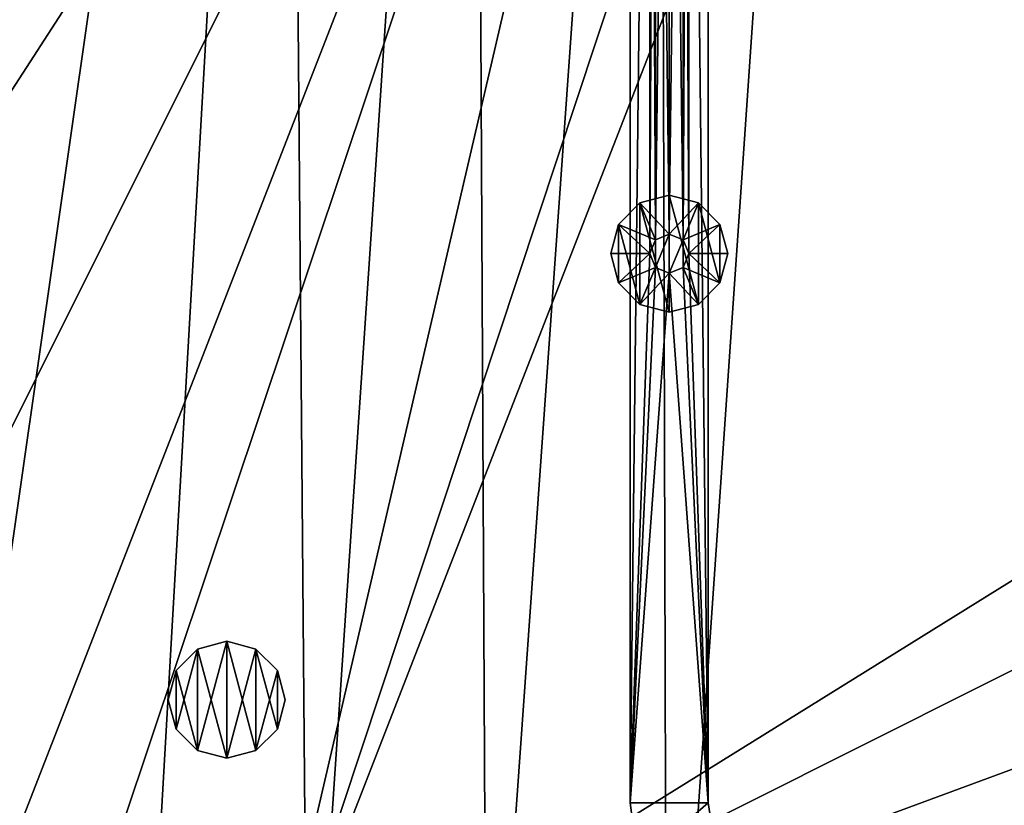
# Model space of a CAD drawing. Header units: metres. Extents: x -1651 to 0, y -1070 to 0.
# Tile 68 of 111: x -757 to -504, y -759 to -558. Entities that reach past the tile are written whole.
import ezdxf

# ---------------------------------------------------------------- set-up
doc = ezdxf.new("R2010")
doc.units = ezdxf.units.M

msp = doc.modelspace()

# ---------------------------------------------------------------- linework, layer by layer
at = {"layer": 'None'}
for points in [[(-800.920776, -164.661942, -406), (-749.313782, -180.700699, -406), (-868.193237, -789.862549, -406)], [(-749.313782, -180.700699, -406), (-688.147278, -202.117401, -406), (-868.193237, -789.862549, -406)], [(-799.297241, -195.06424, -403), (-976.156128, -708.609314, -403), (-741.410889, -213.593506, -403)], [(-868.193237, -789.862549, -406), (-688.147278, -202.117401, -406), (-829.429016, -805.309204, -406)], [(-688.147278, -202.117401, -406), (-777.389954, -824.316711, -406), (-829.429016, -805.309204, -406)], [(-688.147278, -202.117401, -406), (-724.750854, -841.593079, -406), (-777.389954, -824.316711, -406)], [(-682.642212, -854.043579, -406), (-724.750854, -841.593079, -406), (-688.147278, -202.117401, -406)], [(-639.965881, -220.892624, -406), (-682.642212, -854.043579, -406), (-688.147278, -202.117401, -406)], [(-976.156128, -708.609314, -403), (-928.621887, -731.870789, -403), (-741.410889, -213.593506, -403)], [(-741.410889, -213.593506, -403), (-928.621887, -731.870789, -403), (-688.333191, -232.690948, -403)], [(-636.776367, -866.25531, -406), (-682.642212, -854.043579, -406), (-639.965881, -220.892624, -406)], [(-592.386963, -241.14595, -406), (-636.776367, -866.25531, -406), (-639.965881, -220.892624, -406)], [(-928.621887, -731.870789, -403), (-874.955444, -755.91217, -403), (-688.333191, -232.690948, -403)], [(-688.333191, -232.690948, -403), (-874.955444, -755.91217, -403), (-629.783752, -256.189758, -403)], [(-590.582947, -877.16272, -406), (-636.776367, -866.25531, -406), (-592.386963, -241.14595, -406)], [(-548.162048, -261.558014, -406), (-590.582947, -877.16272, -406), (-592.386963, -241.14595, -406)], [(-874.955444, -755.91217, -403), (-569.125183, -283.351929, -403), (-629.783752, -256.189758, -403)], [(-404.908142, -732.795654, -406), (-590.582947, -877.16272, -406), (-548.162048, -261.558014, -406)], [(-495.653809, -287.867249, -406), (-404.908142, -732.795654, -406), (-548.162048, -261.558014, -406)], [(-874.955444, -755.91217, -403), (-817.022522, -779.343079, -403), (-569.125183, -283.351929, -403)], [(-817.022522, -779.343079, -403), (-769.123169, -796.820801, -403), (-569.125183, -283.351929, -403)], [(-569.125183, -283.351929, -403), (-769.123169, -796.820801, -403), (-743.870544, -805.366028, -403)], [(-743.870544, -805.366028, -403), (-694.077942, -820.897461, -403), (-569.125183, -283.351929, -403)], [(-694.077942, -820.897461, -403), (-523.273865, -305.881409, -403), (-569.125183, -283.351929, -403)], [(-694.077942, -820.897461, -403), (-498.573669, -318.762085, -403), (-523.273865, -305.881409, -403)], [(-359.734283, -613.318115, -403), (-498.573669, -318.762085, -403), (-694.077942, -820.897461, -403)], [(-386.842804, -666.990295, -403), (-359.734283, -613.318115, -403), (-694.077942, -820.897461, -403)], [(-694.077942, -820.897461, -403), (-417.359283, -718.800415, -403), (-386.842804, -666.990295, -403)], [(-451.195709, -768.505371, -403), (-417.359283, -718.800415, -403), (-694.077942, -820.897461, -403)], [(-404.908142, -732.795654, -406), (-413.763672, -746.690247, -406), (-590.582947, -877.16272, -406)], [(-413.763672, -746.690247, -406), (-422.483612, -759.920715, -406), (-590.582947, -877.16272, -406)]]:
    msp.add_3dface(points, dxfattribs=at)
at = {"layer": 'None0'}
for points in [[(-600.000183, -758.689636, -410), (-595.000183, -313.000092, -410), (-600.000183, -80.000092, -410)], [(-600.000183, -80.000092, -410), (-600.000183, -80.000092, -430), (-600.000183, -758.689636, -410)], [(-600.000183, -80.000092, -430), (-600.000183, -758.689636, -430), (-600.000183, -758.689636, -410)], [(-600.000183, -80.000092, -430), (-595.000183, -313.000092, -430), (-600.000183, -758.689636, -430)], [(-580.000183, -80.000092, -410), (-585.000183, -313.000092, -410), (-580.000183, -758.689636, -410)], [(-580.000183, -758.689636, -430), (-585.000183, -313.000092, -430), (-580.000183, -80.000092, -430)], [(-580.000183, -80.000092, -410), (-580.000183, -758.689636, -410), (-580.000183, -80.000092, -430)], [(-580.000183, -758.689636, -410), (-580.000183, -758.689636, -430), (-580.000183, -80.000092, -430)], [(-595.000183, -618.000122, -410), (-595.000183, -313.000092, -410), (-600.000183, -758.689636, -410)], [(-595.000183, -313.000092, -430), (-595.000183, -618.000122, -430), (-600.000183, -758.689636, -430)], [(-593.535706, -316.535614, -410), (-595.000183, -313.000092, -410), (-595.000183, -618.000122, -410)], [(-595.000183, -618.000122, -430), (-595.000183, -313.000092, -430), (-593.535706, -614.464539, -430)], [(-595.000183, -313.000092, -430), (-593.535706, -316.535614, -430), (-593.535706, -614.464539, -430)], [(-585.000183, -618.000122, -410), (-585.000183, -313.000092, -410), (-586.464661, -614.464539, -410)], [(-585.000183, -313.000092, -410), (-586.464661, -316.535614, -410), (-586.464661, -614.464539, -410)], [(-586.464661, -316.535614, -430), (-585.000183, -313.000092, -430), (-585.000183, -618.000122, -430)], [(-585.000183, -313.000092, -410), (-585.000183, -618.000122, -410), (-580.000183, -758.689636, -410)], [(-585.000183, -618.000122, -430), (-585.000183, -313.000092, -430), (-580.000183, -758.689636, -430)], [(-593.535706, -614.464539, -410), (-593.535706, -316.535614, -410), (-595.000183, -618.000122, -410)], [(-590.000183, -318.000092, -410), (-593.535706, -316.535614, -410), (-593.535706, -614.464539, -410)], [(-593.535706, -614.464539, -430), (-593.535706, -316.535614, -430), (-590.000183, -613.000122, -430)], [(-593.535706, -316.535614, -430), (-590.000183, -318.000092, -430), (-590.000183, -613.000122, -430)], [(-590.000183, -613.000122, -410), (-590.000183, -318.000092, -410), (-593.535706, -614.464539, -410)], [(-586.464661, -614.464539, -410), (-586.464661, -316.535614, -410), (-590.000183, -613.000122, -410)], [(-586.464661, -316.535614, -410), (-590.000183, -318.000092, -410), (-590.000183, -613.000122, -410)], [(-590.000183, -318.000092, -430), (-586.464661, -316.535614, -430), (-586.464661, -614.464539, -430)], [(-590.000183, -613.000122, -430), (-590.000183, -318.000092, -430), (-586.464661, -614.464539, -430)], [(-586.464661, -614.464539, -430), (-586.464661, -316.535614, -430), (-585.000183, -618.000122, -430)], [(-597.500183, -605.009705, -510), (-590.000183, -603.000122, -510), (-597.500183, -605.009705, -550)], [(-590.000183, -603.000122, -510), (-590.000183, -603.000122, -550), (-597.500183, -605.009705, -550)], [(-597.500183, -605.009705, -550), (-590.000183, -603.000122, -550), (-590.000183, -633.000122, -550)], [(-590.000183, -613.000122, -510), (-590.000183, -603.000122, -510), (-597.500183, -605.009705, -510)], [(-590.000183, -603.000122, -510), (-582.500183, -605.009705, -510), (-590.000183, -603.000122, -550)], [(-582.500183, -605.009705, -510), (-582.500183, -605.009705, -550), (-590.000183, -603.000122, -550)], [(-590.000183, -603.000122, -550), (-582.500183, -630.990479, -550), (-590.000183, -633.000122, -550)], [(-590.000183, -603.000122, -550), (-582.500183, -605.009705, -550), (-582.500183, -630.990479, -550)], [(-582.500183, -605.009705, -510), (-590.000183, -603.000122, -510), (-590.000183, -613.000122, -510)], [(-602.990601, -610.500122, -510), (-597.500183, -605.009705, -510), (-602.990601, -610.500122, -550)], [(-597.500183, -605.009705, -510), (-597.500183, -605.009705, -550), (-602.990601, -610.500122, -550)], [(-602.990601, -610.500122, -550), (-597.500183, -605.009705, -550), (-597.500183, -630.990479, -550)], [(-597.500183, -605.009705, -510), (-602.990601, -610.500122, -510), (-593.535706, -614.464539, -510)], [(-597.500183, -605.009705, -550), (-590.000183, -633.000122, -550), (-597.500183, -630.990479, -550)], [(-590.000183, -613.000122, -510), (-597.500183, -605.009705, -510), (-593.535706, -614.464539, -510)], [(-586.464661, -614.464539, -510), (-582.500183, -605.009705, -510), (-590.000183, -613.000122, -510)], [(-577.009827, -610.500122, -510), (-582.500183, -605.009705, -510), (-586.464661, -614.464539, -510)], [(-582.500183, -605.009705, -510), (-577.009827, -610.500122, -510), (-582.500183, -605.009705, -550)], [(-577.009827, -610.500122, -510), (-577.009827, -610.500122, -550), (-582.500183, -605.009705, -550)], [(-582.500183, -605.009705, -550), (-577.009827, -625.500122, -550), (-582.500183, -630.990479, -550)], [(-582.500183, -605.009705, -550), (-577.009827, -610.500122, -550), (-577.009827, -625.500122, -550)], [(-605.000183, -618.000122, -510), (-602.990601, -610.500122, -510), (-605.000183, -618.000122, -550)], [(-602.990601, -610.500122, -510), (-602.990601, -610.500122, -550), (-605.000183, -618.000122, -550)], [(-605.000183, -618.000122, -550), (-602.990601, -610.500122, -550), (-602.990601, -625.500122, -550)], [(-602.990601, -610.500122, -510), (-605.000183, -618.000122, -510), (-595.000183, -618.000122, -510)], [(-602.990601, -610.500122, -550), (-597.500183, -630.990479, -550), (-602.990601, -625.500122, -550)], [(-593.535706, -614.464539, -510), (-602.990601, -610.500122, -510), (-595.000183, -618.000122, -510)], [(-585.000183, -618.000122, -510), (-577.009827, -610.500122, -510), (-586.464661, -614.464539, -510)], [(-585.000183, -618.000122, -510), (-575.000183, -618.000122, -510), (-577.009827, -610.500122, -510)], [(-577.009827, -610.500122, -510), (-575.000183, -618.000122, -510), (-577.009827, -610.500122, -550)], [(-575.000183, -618.000122, -510), (-575.000183, -618.000122, -550), (-577.009827, -610.500122, -550)], [(-577.009827, -610.500122, -550), (-575.000183, -618.000122, -550), (-577.009827, -625.500122, -550)], [(-590.000183, -613.000122, -410), (-593.535706, -614.464539, -410), (-590.000183, -613.000122, -408)], [(-593.535706, -614.464539, -410), (-593.535706, -614.464539, -408), (-590.000183, -613.000122, -408)], [(-593.535706, -614.464539, -408), (-593.535706, -621.535645, -408), (-590.000183, -613.000122, -408)], [(-593.535706, -621.535645, -408), (-590.000183, -623.000122, -408), (-590.000183, -613.000122, -408)], [(-590.000183, -613.000122, -510), (-593.535706, -614.464539, -510), (-590.000183, -613.000122, -430)], [(-593.535706, -614.464539, -510), (-593.535706, -614.464539, -430), (-590.000183, -613.000122, -430)], [(-590.000183, -613.000122, -408), (-586.464661, -614.464539, -408), (-590.000183, -613.000122, -410)], [(-586.464661, -614.464539, -408), (-586.464661, -614.464539, -410), (-590.000183, -613.000122, -410)], [(-590.000183, -613.000122, -408), (-590.000183, -623.000122, -408), (-586.464661, -614.464539, -408)], [(-590.000183, -613.000122, -430), (-586.464661, -614.464539, -430), (-590.000183, -613.000122, -510)], [(-586.464661, -614.464539, -430), (-586.464661, -614.464539, -510), (-590.000183, -613.000122, -510)], [(-593.535706, -614.464539, -410), (-595.000183, -618.000122, -410), (-593.535706, -614.464539, -408)], [(-595.000183, -618.000122, -410), (-595.000183, -618.000122, -408), (-593.535706, -614.464539, -408)], [(-593.535706, -614.464539, -408), (-595.000183, -618.000122, -408), (-593.535706, -621.535645, -408)], [(-593.535706, -614.464539, -510), (-595.000183, -618.000122, -510), (-593.535706, -614.464539, -430)], [(-595.000183, -618.000122, -510), (-595.000183, -618.000122, -430), (-593.535706, -614.464539, -430)], [(-590.000183, -623.000122, -408), (-586.464661, -621.535645, -408), (-586.464661, -614.464539, -408)], [(-586.464661, -614.464539, -408), (-585.000183, -618.000122, -408), (-586.464661, -614.464539, -410)], [(-585.000183, -618.000122, -408), (-585.000183, -618.000122, -410), (-586.464661, -614.464539, -410)], [(-586.464661, -614.464539, -408), (-586.464661, -621.535645, -408), (-585.000183, -618.000122, -408)], [(-586.464661, -614.464539, -430), (-585.000183, -618.000122, -430), (-586.464661, -614.464539, -510)], [(-585.000183, -618.000122, -430), (-585.000183, -618.000122, -510), (-586.464661, -614.464539, -510)], [(-605.000183, -618.000122, -550), (-602.990601, -625.500122, -550), (-605.000183, -618.000122, -510)], [(-602.990601, -625.500122, -550), (-602.990601, -625.500122, -510), (-605.000183, -618.000122, -510)], [(-605.000183, -618.000122, -510), (-602.990601, -625.500122, -510), (-595.000183, -618.000122, -510)], [(-595.000183, -618.000122, -510), (-602.990601, -625.500122, -510), (-593.535706, -621.535645, -510)], [(-593.535706, -621.535645, -410), (-595.000183, -618.000122, -410), (-600.000183, -758.689636, -410)], [(-600.000183, -758.689636, -430), (-595.000183, -618.000122, -430), (-593.535706, -621.535645, -430)], [(-595.000183, -618.000122, -410), (-593.535706, -621.535645, -410), (-595.000183, -618.000122, -408)], [(-593.535706, -621.535645, -410), (-593.535706, -621.535645, -408), (-595.000183, -618.000122, -408)], [(-595.000183, -618.000122, -510), (-593.535706, -621.535645, -510), (-595.000183, -618.000122, -430)], [(-593.535706, -621.535645, -510), (-593.535706, -621.535645, -430), (-595.000183, -618.000122, -430)], [(-580.000183, -758.689636, -410), (-585.000183, -618.000122, -410), (-586.464661, -621.535645, -410)], [(-585.000183, -618.000122, -408), (-586.464661, -621.535645, -408), (-585.000183, -618.000122, -410)], [(-586.464661, -621.535645, -408), (-586.464661, -621.535645, -410), (-585.000183, -618.000122, -410)], [(-585.000183, -618.000122, -430), (-586.464661, -621.535645, -430), (-585.000183, -618.000122, -510)], [(-586.464661, -621.535645, -430), (-586.464661, -621.535645, -510), (-585.000183, -618.000122, -510)], [(-586.464661, -621.535645, -510), (-577.009827, -625.500122, -510), (-585.000183, -618.000122, -510)], [(-586.464661, -621.535645, -430), (-585.000183, -618.000122, -430), (-580.000183, -758.689636, -430)], [(-577.009827, -625.500122, -510), (-575.000183, -618.000122, -510), (-585.000183, -618.000122, -510)], [(-577.009827, -625.500122, -550), (-575.000183, -618.000122, -550), (-577.009827, -625.500122, -510)], [(-575.000183, -618.000122, -550), (-575.000183, -618.000122, -510), (-577.009827, -625.500122, -510)], [(-602.990601, -625.500122, -510), (-597.500183, -630.990479, -510), (-593.535706, -621.535645, -510)], [(-600.000183, -758.689636, -410), (-590.000183, -623.000122, -410), (-593.535706, -621.535645, -410)], [(-600.000183, -758.689636, -430), (-593.535706, -621.535645, -430), (-590.000183, -623.000122, -430)], [(-580.000183, -758.689636, -410), (-590.000183, -623.000122, -410), (-600.000183, -758.689636, -410)], [(-580.000183, -758.689636, -430), (-600.000183, -758.689636, -430), (-590.000183, -623.000122, -430)], [(-593.535706, -621.535645, -510), (-597.500183, -630.990479, -510), (-590.000183, -623.000122, -510)], [(-597.500183, -630.990479, -510), (-590.000183, -633.000122, -510), (-590.000183, -623.000122, -510)], [(-593.535706, -621.535645, -410), (-590.000183, -623.000122, -410), (-593.535706, -621.535645, -408)], [(-590.000183, -623.000122, -410), (-590.000183, -623.000122, -408), (-593.535706, -621.535645, -408)], [(-593.535706, -621.535645, -510), (-590.000183, -623.000122, -510), (-593.535706, -621.535645, -430)], [(-590.000183, -623.000122, -510), (-590.000183, -623.000122, -430), (-593.535706, -621.535645, -430)], [(-586.464661, -621.535645, -410), (-590.000183, -623.000122, -410), (-580.000183, -758.689636, -410)], [(-586.464661, -621.535645, -408), (-590.000183, -623.000122, -408), (-586.464661, -621.535645, -410)], [(-590.000183, -623.000122, -408), (-590.000183, -623.000122, -410), (-586.464661, -621.535645, -410)], [(-586.464661, -621.535645, -430), (-590.000183, -623.000122, -430), (-586.464661, -621.535645, -510)], [(-590.000183, -623.000122, -430), (-590.000183, -623.000122, -510), (-586.464661, -621.535645, -510)], [(-590.000183, -623.000122, -510), (-582.500183, -630.990479, -510), (-586.464661, -621.535645, -510)], [(-590.000183, -623.000122, -430), (-586.464661, -621.535645, -430), (-580.000183, -758.689636, -430)], [(-590.000183, -623.000122, -510), (-590.000183, -633.000122, -510), (-582.500183, -630.990479, -510)], [(-582.500183, -630.990479, -510), (-577.009827, -625.500122, -510), (-586.464661, -621.535645, -510)], [(-602.990601, -625.500122, -550), (-597.500183, -630.990479, -550), (-602.990601, -625.500122, -510)], [(-597.500183, -630.990479, -550), (-597.500183, -630.990479, -510), (-602.990601, -625.500122, -510)], [(-582.500183, -630.990479, -550), (-577.009827, -625.500122, -550), (-582.500183, -630.990479, -510)], [(-577.009827, -625.500122, -550), (-577.009827, -625.500122, -510), (-582.500183, -630.990479, -510)], [(-597.500183, -630.990479, -550), (-590.000183, -633.000122, -550), (-597.500183, -630.990479, -510)], [(-590.000183, -633.000122, -550), (-590.000183, -633.000122, -510), (-597.500183, -630.990479, -510)], [(-590.000183, -633.000122, -550), (-582.500183, -630.990479, -550), (-590.000183, -633.000122, -510)], [(-582.500183, -630.990479, -550), (-582.500183, -630.990479, -510), (-590.000183, -633.000122, -510)], [(-597.95575, -774.218811, -410), (-580.000183, -758.689636, -410), (-600.000183, -758.689636, -410)], [(-597.95575, -774.218811, -410), (-600.000183, -758.689636, -410), (-597.95575, -774.218811, -430)], [(-600.000183, -758.689636, -410), (-600.000183, -758.689636, -430), (-597.95575, -774.218811, -430)], [(-597.95575, -774.218811, -430), (-600.000183, -758.689636, -430), (-580.000183, -758.689636, -430)], [(-578.04248, -771.050354, -410), (-580.000183, -758.689636, -410), (-597.95575, -774.218811, -410)], [(-578.04248, -771.050354, -430), (-597.95575, -774.218811, -430), (-580.000183, -758.689636, -430)], [(-580.000183, -758.689636, -410), (-578.04248, -771.050354, -410), (-580.000183, -758.689636, -430)], [(-578.04248, -771.050354, -410), (-578.04248, -771.050354, -430), (-580.000183, -758.689636, -430)]]:
    msp.add_3dface(points, dxfattribs=at)
at = {"layer": 'None012313'}
for points in [[(-716.43689, -724.766663, -400), (-710.946533, -719.276306, -400), (-716.43689, -724.766663, -403)], [(-710.946533, -719.276306, -400), (-710.946533, -719.276306, -403), (-716.43689, -724.766663, -403)], [(-716.43689, -724.766663, -403), (-710.946533, -719.276306, -403), (-710.946533, -745.25708, -403)], [(-716.43689, -739.766663, -400), (-710.946533, -719.276306, -400), (-716.43689, -724.766663, -400)], [(-716.43689, -739.766663, -400), (-710.946533, -745.25708, -400), (-710.946533, -719.276306, -400)], [(-710.946533, -719.276306, -400), (-703.446533, -717.266663, -400), (-710.946533, -719.276306, -403)], [(-703.446533, -717.266663, -400), (-703.446533, -717.266663, -403), (-710.946533, -719.276306, -403)], [(-710.946533, -719.276306, -403), (-703.446533, -717.266663, -403), (-703.446533, -747.266663, -403)], [(-710.946533, -745.25708, -400), (-703.446533, -717.266663, -400), (-710.946533, -719.276306, -400)], [(-710.946533, -745.25708, -400), (-703.446533, -747.266663, -400), (-703.446533, -717.266663, -400)], [(-710.946533, -719.276306, -403), (-703.446533, -747.266663, -403), (-710.946533, -745.25708, -403)], [(-703.446533, -717.266663, -400), (-695.946533, -719.276306, -400), (-703.446533, -717.266663, -403)], [(-695.946533, -719.276306, -400), (-695.946533, -719.276306, -403), (-703.446533, -717.266663, -403)], [(-703.446533, -717.266663, -403), (-695.946533, -745.25708, -403), (-703.446533, -747.266663, -403)], [(-703.446533, -717.266663, -403), (-695.946533, -719.276306, -403), (-695.946533, -745.25708, -403)], [(-703.446533, -747.266663, -400), (-695.946533, -719.276306, -400), (-703.446533, -717.266663, -400)], [(-703.446533, -747.266663, -400), (-695.946533, -745.25708, -400), (-695.946533, -719.276306, -400)], [(-695.946533, -719.276306, -400), (-690.456177, -724.766663, -400), (-695.946533, -719.276306, -403)], [(-690.456177, -724.766663, -400), (-690.456177, -724.766663, -403), (-695.946533, -719.276306, -403)], [(-695.946533, -719.276306, -403), (-690.456177, -739.766663, -403), (-695.946533, -745.25708, -403)], [(-695.946533, -719.276306, -403), (-690.456177, -724.766663, -403), (-690.456177, -739.766663, -403)], [(-695.946533, -745.25708, -400), (-690.456177, -724.766663, -400), (-695.946533, -719.276306, -400)], [(-718.446533, -732.266663, -400), (-716.43689, -724.766663, -400), (-718.446533, -732.266663, -403)], [(-716.43689, -724.766663, -400), (-716.43689, -724.766663, -403), (-718.446533, -732.266663, -403)], [(-718.446533, -732.266663, -403), (-716.43689, -724.766663, -403), (-716.43689, -739.766663, -403)], [(-718.446533, -732.266663, -400), (-716.43689, -739.766663, -400), (-716.43689, -724.766663, -400)], [(-716.43689, -724.766663, -403), (-710.946533, -745.25708, -403), (-716.43689, -739.766663, -403)], [(-695.946533, -745.25708, -400), (-690.456177, -739.766663, -400), (-690.456177, -724.766663, -400)], [(-690.456177, -724.766663, -400), (-688.446533, -732.266663, -400), (-690.456177, -724.766663, -403)], [(-688.446533, -732.266663, -400), (-688.446533, -732.266663, -403), (-690.456177, -724.766663, -403)], [(-690.456177, -724.766663, -403), (-688.446533, -732.266663, -403), (-690.456177, -739.766663, -403)], [(-690.456177, -739.766663, -400), (-688.446533, -732.266663, -400), (-690.456177, -724.766663, -400)], [(-718.446533, -732.266663, -403), (-716.43689, -739.766663, -403), (-718.446533, -732.266663, -400)], [(-716.43689, -739.766663, -403), (-716.43689, -739.766663, -400), (-718.446533, -732.266663, -400)], [(-690.456177, -739.766663, -403), (-688.446533, -732.266663, -403), (-690.456177, -739.766663, -400)], [(-688.446533, -732.266663, -403), (-688.446533, -732.266663, -400), (-690.456177, -739.766663, -400)], [(-716.43689, -739.766663, -403), (-710.946533, -745.25708, -403), (-716.43689, -739.766663, -400)], [(-710.946533, -745.25708, -403), (-710.946533, -745.25708, -400), (-716.43689, -739.766663, -400)], [(-695.946533, -745.25708, -403), (-690.456177, -739.766663, -403), (-695.946533, -745.25708, -400)], [(-690.456177, -739.766663, -403), (-690.456177, -739.766663, -400), (-695.946533, -745.25708, -400)], [(-710.946533, -745.25708, -403), (-703.446533, -747.266663, -403), (-710.946533, -745.25708, -400)], [(-703.446533, -747.266663, -403), (-703.446533, -747.266663, -400), (-710.946533, -745.25708, -400)], [(-703.446533, -747.266663, -403), (-695.946533, -745.25708, -403), (-703.446533, -747.266663, -400)], [(-695.946533, -745.25708, -403), (-695.946533, -745.25708, -400), (-703.446533, -747.266663, -400)]]:
    msp.add_3dface(points, dxfattribs=at)

doc.saveas('drawing.dxf')
